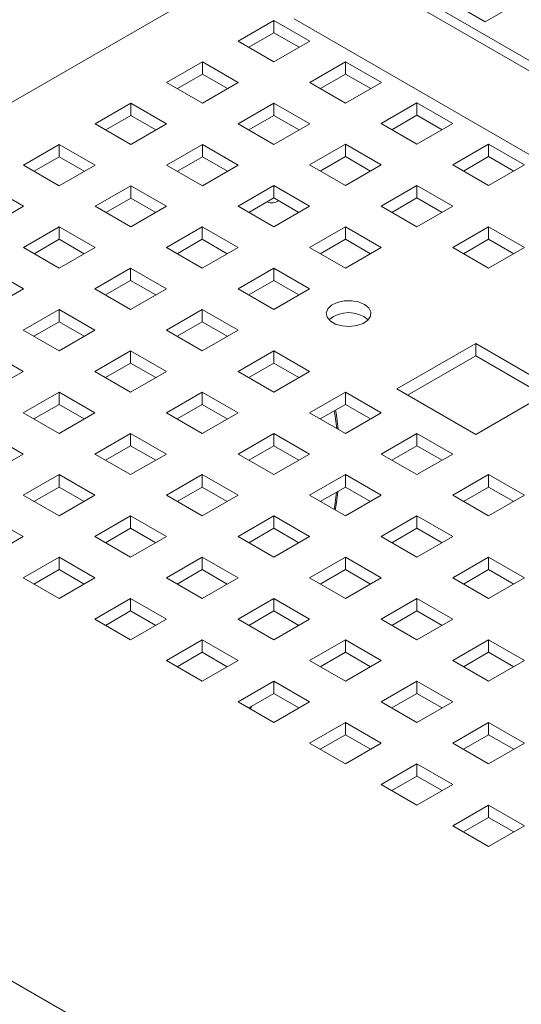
# Paper-space layout '2' of a CAD drawing. Header units: inches. Extents: x 1 to 109, y 1 to 85.
# Tile 39 of 66: x 76.21 to 78.2, y 33.55 to 37.44. Entities that reach past the tile are written whole.
import ezdxf

# ---------------------------------------------------------------- set-up
doc = ezdxf.new("R2010")
doc.units = ezdxf.units.IN
doc.header["$MEASUREMENT"] = 0

psp = doc.layouts.new('2')

# ---------------------------------------------------------------- linework, layer by layer
at = {"color": 7, "linetype": 'Continuous', "lineweight": 15, "ltscale": 5}
for p, q in [((82.7375, 40.9014), (73.7078, 35.6886)), ((89.2076, 30.9035), (77.5404, 37.6388)), ((77.6212, 37.6333), (89.2885, 30.898)), ((78.0541, 37.4358), (77.9127, 37.5174)), ((78.1955, 37.5174), (78.0541, 37.4358)), ((77.0777, 37.3595), (77.2191, 37.4412)), ((77.2191, 37.4412), (77.3606, 37.3595)), ((77.2191, 37.3923), (77.2191, 37.4412)), ((88.9663, 30.712), (77.2991, 37.4474)), ((77.2991, 37.4473), (88.9663, 30.7119)), ((77.2191, 37.3923), (77.12, 37.3351)), ((77.3183, 37.3351), (77.2191, 37.3923)), ((77.2191, 37.2779), (77.0777, 37.3595)), ((77.3606, 37.3595), (77.2191, 37.2779)), ((76.7949, 37.1962), (76.9363, 37.2779)), ((76.9363, 37.2779), (77.0777, 37.1962)), ((76.9363, 37.229), (76.9363, 37.2779)), ((77.3606, 37.1962), (77.502, 37.2779)), ((77.502, 37.2779), (77.6434, 37.1962)), ((77.502, 37.229), (77.502, 37.2779)), ((76.9363, 37.229), (76.8372, 37.1718)), ((77.0354, 37.1718), (76.9363, 37.229)), ((77.502, 37.229), (77.4029, 37.1718)), ((77.6011, 37.1718), (77.502, 37.229)), ((76.9363, 37.1146), (76.7949, 37.1962)), ((77.0777, 37.1962), (76.9363, 37.1146)), ((77.502, 37.1146), (77.3606, 37.1962)), ((77.6434, 37.1962), (77.502, 37.1146)), ((76.512, 37.033), (76.6535, 37.1146)), ((76.6535, 37.1146), (76.7949, 37.033)), ((76.6535, 37.0658), (76.6535, 37.1146)), ((77.0777, 37.033), (77.2191, 37.1146)), ((77.2191, 37.1146), (77.3606, 37.033)), ((77.2191, 37.0658), (77.2191, 37.1146)), ((77.6427, 37.0334), (77.7841, 37.115)), ((77.7841, 37.115), (77.9255, 37.0334)), ((77.7841, 37.115), (77.7841, 37.0662)), ((76.6535, 37.0658), (76.5543, 37.0085)), ((76.7526, 37.0085), (76.6535, 37.0658)), ((77.2191, 37.0658), (77.12, 37.0085)), ((77.3183, 37.0085), (77.2191, 37.0658)), ((77.685, 37.0089), (77.7841, 37.0662)), ((77.7841, 37.0662), (77.8833, 37.0089)), ((76.6535, 36.9513), (76.512, 37.033)), ((76.7949, 37.033), (76.6535, 36.9513)), ((77.2191, 36.9513), (77.0777, 37.033)), ((77.3606, 37.033), (77.2191, 36.9513)), ((77.7841, 36.9517), (77.6427, 37.0334)), ((77.9255, 37.0334), (77.7841, 36.9517)), ((76.2292, 36.8697), (76.3706, 36.9513)), ((76.3706, 36.9513), (76.512, 36.8697)), ((76.3706, 36.9025), (76.3706, 36.9513)), ((76.7949, 36.8697), (76.9363, 36.9513)), ((76.9363, 36.9513), (77.0777, 36.8697)), ((76.9363, 36.9025), (76.9363, 36.9513)), ((77.3599, 36.8701), (77.5013, 36.9517)), ((77.5013, 36.9517), (77.6427, 36.8701)), ((77.5013, 36.9517), (77.5013, 36.9029)), ((77.9255, 36.8701), (78.067, 36.9517)), ((78.067, 36.9517), (78.2084, 36.8701)), ((78.067, 36.9517), (78.067, 36.9029)), ((76.3706, 36.788), (76.2292, 36.8697)), ((76.3706, 36.9025), (76.2715, 36.8453)), ((76.4697, 36.8453), (76.3706, 36.9025)), ((76.512, 36.8697), (76.3706, 36.788)), ((76.9363, 36.788), (76.7949, 36.8697)), ((76.9363, 36.9025), (76.8372, 36.8453)), ((77.0354, 36.8453), (76.9363, 36.9025)), ((77.0777, 36.8697), (76.9363, 36.788)), ((77.5013, 36.7884), (77.3599, 36.8701)), ((77.4022, 36.8457), (77.5013, 36.9029)), ((77.5013, 36.9029), (77.6004, 36.8457)), ((77.6427, 36.8701), (77.5013, 36.7884)), ((78.067, 36.7884), (77.9255, 36.8701)), ((77.9678, 36.8457), (78.067, 36.9029)), ((78.067, 36.9029), (78.1661, 36.8457)), ((78.2084, 36.8701), (78.067, 36.7884)), ((76.0878, 36.788), (76.2292, 36.7064)), ((76.512, 36.7064), (76.6535, 36.788)), ((76.6535, 36.788), (76.7949, 36.7064)), ((76.6535, 36.7392), (76.6535, 36.788)), ((77.077, 36.7068), (77.2184, 36.7884)), ((77.2184, 36.7884), (77.3599, 36.7068)), ((77.2184, 36.7884), (77.2184, 36.7396)), ((77.6427, 36.7068), (77.7841, 36.7884)), ((77.7841, 36.7884), (77.9255, 36.7068)), ((77.7841, 36.7884), (77.7841, 36.7396)), ((76.6535, 36.7392), (76.5543, 36.682)), ((76.7526, 36.682), (76.6535, 36.7392)), ((77.1193, 36.6824), (77.2184, 36.7396)), ((77.2184, 36.7396), (77.3176, 36.6824)), ((77.685, 36.6824), (77.7841, 36.7396)), ((77.7841, 36.7396), (77.8833, 36.6824)), ((76.2292, 36.7064), (76.0878, 36.6247)), ((76.6535, 36.6247), (76.512, 36.7064)), ((76.7949, 36.7064), (76.6535, 36.6247)), ((77.2184, 36.6252), (77.077, 36.7068)), ((77.3599, 36.7068), (77.2184, 36.6252)), ((77.7841, 36.6252), (77.6427, 36.7068)), ((77.9255, 36.7068), (77.7841, 36.6252)), ((76.2292, 36.5431), (76.3706, 36.6247)), ((76.3706, 36.6247), (76.512, 36.5431)), ((76.3706, 36.5759), (76.3706, 36.6247)), ((76.7942, 36.5435), (76.9356, 36.6252)), ((76.9356, 36.6252), (77.077, 36.5435)), ((76.9356, 36.6252), (76.9356, 36.5763)), ((77.3599, 36.5435), (77.5013, 36.6252)), ((77.5013, 36.6252), (77.6427, 36.5435)), ((77.5013, 36.6252), (77.5013, 36.5763)), ((77.9255, 36.5435), (78.067, 36.6252)), ((78.067, 36.6252), (78.2084, 36.5435)), ((78.067, 36.6252), (78.067, 36.5763)), ((76.3706, 36.5759), (76.2715, 36.5187)), ((76.4697, 36.5187), (76.3706, 36.5759)), ((76.8365, 36.5191), (76.9356, 36.5763)), ((76.9356, 36.5763), (77.0347, 36.5191)), ((77.4022, 36.5191), (77.5013, 36.5763)), ((77.5013, 36.5763), (77.6004, 36.5191)), ((77.9678, 36.5191), (78.067, 36.5763)), ((78.067, 36.5763), (78.1661, 36.5191)), ((76.3706, 36.4615), (76.2292, 36.5431)), ((76.512, 36.5431), (76.3706, 36.4615)), ((76.9356, 36.4619), (76.7942, 36.5435)), ((77.077, 36.5435), (76.9356, 36.4619)), ((77.5013, 36.4619), (77.3599, 36.5435)), ((77.6427, 36.5435), (77.5013, 36.4619)), ((78.067, 36.4619), (77.9255, 36.5435)), ((78.2084, 36.5435), (78.067, 36.4619)), ((76.0878, 36.4615), (76.2292, 36.3798)), ((76.5113, 36.3802), (76.6528, 36.4619)), ((76.6528, 36.4619), (76.7942, 36.3802)), ((76.6528, 36.4619), (76.6528, 36.413)), ((77.077, 36.3802), (77.2184, 36.4619)), ((77.2184, 36.4619), (77.3599, 36.3802)), ((77.2184, 36.4619), (77.2184, 36.413)), ((76.5536, 36.3558), (76.6528, 36.413)), ((76.6528, 36.413), (76.7519, 36.3558)), ((77.1193, 36.3558), (77.2184, 36.413)), ((77.2184, 36.413), (77.3176, 36.3558)), ((76.2292, 36.3798), (76.0878, 36.2982)), ((76.6528, 36.2986), (76.5113, 36.3802)), ((76.7942, 36.3802), (76.6528, 36.2986)), ((77.2184, 36.2986), (77.077, 36.3802)), ((77.3599, 36.3802), (77.2184, 36.2986)), ((76.2285, 36.217), (76.3699, 36.2986)), ((76.3699, 36.2986), (76.5113, 36.217)), ((76.3699, 36.2986), (76.3699, 36.2498)), ((76.7942, 36.217), (76.9356, 36.2986)), ((76.9356, 36.2986), (77.077, 36.217)), ((76.9356, 36.2986), (76.9356, 36.2498)), ((76.2708, 36.1925), (76.3699, 36.2498)), ((76.3699, 36.2498), (76.469, 36.1925)), ((76.8365, 36.1925), (76.9356, 36.2498)), ((76.9356, 36.2498), (77.0347, 36.1925)), ((76.3699, 36.1353), (76.2285, 36.217)), ((76.5113, 36.217), (76.3699, 36.1353)), ((76.9356, 36.1353), (76.7942, 36.217)), ((77.077, 36.217), (76.9356, 36.1353)), ((76.0871, 36.1353), (76.2285, 36.0537)), ((76.5113, 36.0537), (76.6528, 36.1353)), ((76.6528, 36.1353), (76.7942, 36.0537)), ((76.6528, 36.1353), (76.6528, 36.0865)), ((77.077, 36.0537), (77.2184, 36.1353)), ((77.2184, 36.1353), (77.3599, 36.0537)), ((77.2184, 36.1353), (77.2184, 36.0865)), ((78.0161, 36.1639), (77.7049, 35.9843)), ((78.3272, 35.9843), (78.0161, 36.1639)), ((78.0161, 36.1151), (78.0161, 36.1639)), ((76.5536, 36.0293), (76.6528, 36.0865)), ((76.6528, 36.0865), (76.7519, 36.0293)), ((77.1193, 36.0293), (77.2184, 36.0865)), ((77.2184, 36.0865), (77.3176, 36.0293)), ((78.0161, 36.1151), (77.7472, 35.9599)), ((78.2849, 35.9599), (78.0161, 36.1151)), ((76.2285, 36.0537), (76.0871, 35.972)), ((76.6528, 35.972), (76.5113, 36.0537)), ((76.7942, 36.0537), (76.6528, 35.972)), ((77.2184, 35.972), (77.077, 36.0537)), ((77.3599, 36.0537), (77.2184, 35.972)), ((76.2285, 35.8904), (76.3699, 35.972)), ((76.3699, 35.972), (76.5113, 35.8904)), ((76.3699, 35.972), (76.3699, 35.9232)), ((76.7942, 35.8904), (76.9356, 35.972)), ((76.9356, 35.972), (77.077, 35.8904)), ((76.9356, 35.972), (76.9356, 35.9232)), ((77.3599, 35.8904), (77.5013, 35.972)), ((77.5013, 35.972), (77.6427, 35.8904)), ((77.5013, 35.972), (77.5013, 35.9232)), ((77.7049, 35.9843), (78.0161, 35.8047)), ((78.0161, 35.8047), (78.3272, 35.9843)), ((76.2708, 35.866), (76.3699, 35.9232)), ((76.3699, 35.9232), (76.469, 35.866)), ((76.8365, 35.866), (76.9356, 35.9232)), ((76.9356, 35.9232), (77.0347, 35.866)), ((77.4022, 35.866), (77.5013, 35.9232)), ((77.5013, 35.9232), (77.6004, 35.866)), ((76.3699, 35.8087), (76.2285, 35.8904)), ((76.5113, 35.8904), (76.3699, 35.8087)), ((76.9356, 35.8087), (76.7942, 35.8904)), ((77.077, 35.8904), (76.9356, 35.8087)), ((77.5013, 35.8087), (77.3599, 35.8904)), ((77.6427, 35.8904), (77.5013, 35.8087)), ((76.0871, 35.8087), (76.2285, 35.7271)), ((76.5113, 35.7271), (76.6528, 35.8087)), ((76.6528, 35.8087), (76.7942, 35.7271)), ((76.6528, 35.8087), (76.6528, 35.7599)), ((77.077, 35.7271), (77.2184, 35.8087)), ((77.2184, 35.8087), (77.3599, 35.7271)), ((77.2184, 35.8087), (77.2184, 35.7599)), ((77.6427, 35.7271), (77.7841, 35.8087)), ((77.7841, 35.8087), (77.9255, 35.7271)), ((77.7841, 35.8087), (77.7841, 35.7599)), ((76.5536, 35.7027), (76.6528, 35.7599)), ((76.6528, 35.7599), (76.7519, 35.7027)), ((77.1193, 35.7027), (77.2184, 35.7599)), ((77.2184, 35.7599), (77.3176, 35.7027)), ((77.685, 35.7027), (77.7841, 35.7599)), ((77.7841, 35.7599), (77.8833, 35.7027)), ((76.2285, 35.7271), (76.0871, 35.6455)), ((76.6528, 35.6455), (76.5113, 35.7271)), ((76.7942, 35.7271), (76.6528, 35.6455)), ((77.2184, 35.6455), (77.077, 35.7271)), ((77.3599, 35.7271), (77.2184, 35.6455)), ((77.7841, 35.6455), (77.6427, 35.7271)), ((77.9255, 35.7271), (77.7841, 35.6455)), ((76.2285, 35.5638), (76.3699, 35.6455)), ((76.3699, 35.6455), (76.5113, 35.5638)), ((76.3699, 35.6455), (76.3699, 35.5966)), ((76.7942, 35.5638), (76.9356, 35.6455)), ((76.9356, 35.6455), (77.077, 35.5638)), ((76.9356, 35.6455), (76.9356, 35.5966)), ((77.3599, 35.5638), (77.5013, 35.6455)), ((77.5013, 35.6455), (77.6427, 35.5638)), ((77.5013, 35.6455), (77.5013, 35.5966)), ((77.9255, 35.5638), (78.067, 35.6455)), ((78.067, 35.6455), (78.2084, 35.5638)), ((78.067, 35.6455), (78.067, 35.5966)), ((76.2708, 35.5394), (76.3699, 35.5966)), ((76.3699, 35.5966), (76.469, 35.5394)), ((76.8365, 35.5394), (76.9356, 35.5966)), ((76.9356, 35.5966), (77.0347, 35.5394)), ((77.4022, 35.5394), (77.5013, 35.5966)), ((77.5013, 35.5966), (77.6004, 35.5394)), ((77.9678, 35.5394), (78.067, 35.5966)), ((78.067, 35.5966), (78.1661, 35.5394)), ((76.3699, 35.4822), (76.2285, 35.5638)), ((76.5113, 35.5638), (76.3699, 35.4822)), ((76.9356, 35.4822), (76.7942, 35.5638)), ((77.077, 35.5638), (76.9356, 35.4822)), ((77.5013, 35.4822), (77.3599, 35.5638)), ((77.6427, 35.5638), (77.5013, 35.4822)), ((78.067, 35.4822), (77.9255, 35.5638)), ((78.2084, 35.5638), (78.067, 35.4822)), ((76.0871, 35.4822), (76.2285, 35.4005)), ((76.5113, 35.4005), (76.6528, 35.4822)), ((76.6528, 35.4822), (76.7942, 35.4005)), ((76.6528, 35.4822), (76.6528, 35.4334)), ((77.077, 35.4005), (77.2184, 35.4822)), ((77.2184, 35.4822), (77.3599, 35.4005)), ((77.2184, 35.4822), (77.2184, 35.4334)), ((77.6427, 35.4005), (77.7841, 35.4822)), ((77.7841, 35.4822), (77.9255, 35.4005)), ((77.7841, 35.4822), (77.7841, 35.4334)), ((76.5536, 35.3761), (76.6528, 35.4334)), ((76.6528, 35.4334), (76.7519, 35.3761)), ((77.1193, 35.3761), (77.2184, 35.4334)), ((77.2184, 35.4334), (77.3176, 35.3761)), ((77.685, 35.3761), (77.7841, 35.4334)), ((77.7841, 35.4334), (77.8833, 35.3761)), ((76.2285, 35.4005), (76.0871, 35.3189)), ((76.6528, 35.3189), (76.5113, 35.4005)), ((76.7942, 35.4005), (76.6528, 35.3189)), ((77.2184, 35.3189), (77.077, 35.4005)), ((77.3599, 35.4005), (77.2184, 35.3189)), ((77.7841, 35.3189), (77.6427, 35.4005)), ((77.9255, 35.4005), (77.7841, 35.3189)), ((76.2285, 35.2373), (76.3699, 35.3189)), ((76.3699, 35.3189), (76.5113, 35.2373)), ((76.3699, 35.3189), (76.3699, 35.2701)), ((76.7942, 35.2373), (76.9356, 35.3189)), ((76.9356, 35.3189), (77.077, 35.2373)), ((76.9356, 35.3189), (76.9356, 35.2701)), ((77.3599, 35.2373), (77.5013, 35.3189)), ((77.5013, 35.3189), (77.6427, 35.2373)), ((77.5013, 35.3189), (77.5013, 35.2701)), ((77.9255, 35.2373), (78.067, 35.3189)), ((78.067, 35.3189), (78.2084, 35.2373)), ((78.067, 35.3189), (78.067, 35.2701)), ((76.2708, 35.2128), (76.3699, 35.2701)), ((76.3699, 35.2701), (76.469, 35.2128)), ((76.8365, 35.2128), (76.9356, 35.2701)), ((76.9356, 35.2701), (77.0347, 35.2128)), ((77.4022, 35.2128), (77.5013, 35.2701)), ((77.5013, 35.2701), (77.6004, 35.2128)), ((77.9678, 35.2128), (78.067, 35.2701)), ((78.067, 35.2701), (78.1661, 35.2128)), ((76.3699, 35.1556), (76.2285, 35.2373)), ((76.5113, 35.2373), (76.3699, 35.1556)), ((76.9356, 35.1556), (76.7942, 35.2373)), ((77.077, 35.2373), (76.9356, 35.1556)), ((77.5013, 35.1556), (77.3599, 35.2373)), ((77.6427, 35.2373), (77.5013, 35.1556)), ((78.067, 35.1556), (77.9255, 35.2373)), ((78.2084, 35.2373), (78.067, 35.1556)), ((76.5113, 35.074), (76.6528, 35.1556)), ((76.6528, 35.1556), (76.7942, 35.074)), ((76.6528, 35.1556), (76.6528, 35.1068)), ((77.077, 35.074), (77.2184, 35.1556)), ((77.2184, 35.1556), (77.3599, 35.074)), ((77.2184, 35.1556), (77.2184, 35.1068)), ((77.6427, 35.074), (77.7841, 35.1556)), ((77.7841, 35.1556), (77.9255, 35.074)), ((77.7841, 35.1556), (77.7841, 35.1068)), ((76.5536, 35.0496), (76.6528, 35.1068)), ((76.6528, 35.1068), (76.7519, 35.0496)), ((77.1193, 35.0496), (77.2184, 35.1068)), ((77.2184, 35.1068), (77.3176, 35.0496)), ((77.685, 35.0496), (77.7841, 35.1068)), ((77.7841, 35.1068), (77.8833, 35.0496)), ((76.6528, 34.9923), (76.5113, 35.074)), ((76.7942, 35.074), (76.6528, 34.9923)), ((77.2184, 34.9923), (77.077, 35.074)), ((77.3599, 35.074), (77.2184, 34.9923)), ((77.3136, 35.0519), (77.3106, 35.0455)), ((77.7841, 34.9923), (77.6427, 35.074)), ((77.9255, 35.074), (77.7841, 34.9923)), ((76.7942, 34.9107), (76.9356, 34.9923)), ((76.9356, 34.9923), (77.077, 34.9107)), ((76.9356, 34.9923), (76.9356, 34.9435)), ((77.3599, 34.9107), (77.5013, 34.9923)), ((77.5013, 34.9923), (77.6427, 34.9107)), ((77.5013, 34.9923), (77.5013, 34.9435)), ((77.9255, 34.9107), (78.067, 34.9923)), ((78.067, 34.9923), (78.2084, 34.9107)), ((78.067, 34.9923), (78.067, 34.9435)), ((76.8365, 34.8863), (76.9356, 34.9435)), ((76.9356, 34.9435), (77.0347, 34.8863)), ((77.4022, 34.8863), (77.5013, 34.9435)), ((77.5013, 34.9435), (77.6004, 34.8863)), ((77.9678, 34.8863), (78.067, 34.9435)), ((78.067, 34.9435), (78.1661, 34.8863)), ((76.9356, 34.8291), (76.7942, 34.9107)), ((77.077, 34.9107), (76.9356, 34.8291)), ((77.5013, 34.8291), (77.3599, 34.9107)), ((77.6427, 34.9107), (77.5013, 34.8291)), ((78.067, 34.8291), (77.9255, 34.9107)), ((78.2084, 34.9107), (78.067, 34.8291)), ((77.077, 34.7474), (77.2184, 34.8291)), ((77.2184, 34.8291), (77.3599, 34.7474)), ((77.2184, 34.8291), (77.2184, 34.7802)), ((77.6427, 34.7474), (77.7841, 34.8291)), ((77.7841, 34.8291), (77.9255, 34.7474)), ((77.7841, 34.8291), (77.7841, 34.7802)), ((74.21, 34.7828), (85.3716, 28.3393)), ((77.1193, 34.723), (77.2184, 34.7802)), ((77.2184, 34.7802), (77.3176, 34.723)), ((77.685, 34.723), (77.7841, 34.7802)), ((77.7841, 34.7802), (77.8833, 34.723)), ((77.2184, 34.6658), (77.077, 34.7474)), ((77.1247, 34.7199), (77.1322, 34.7304)), ((77.3599, 34.7474), (77.2184, 34.6658)), ((77.7841, 34.6658), (77.6427, 34.7474)), ((77.9255, 34.7474), (77.7841, 34.6658)), ((77.3599, 34.5841), (77.5013, 34.6658)), ((77.5013, 34.6658), (77.6427, 34.5841)), ((77.5013, 34.6658), (77.5013, 34.6169)), ((77.9255, 34.5841), (78.067, 34.6658)), ((78.067, 34.6658), (78.2084, 34.5841)), ((78.067, 34.6658), (78.067, 34.6169)), ((77.4022, 34.5597), (77.5013, 34.6169)), ((77.5013, 34.6169), (77.6004, 34.5597)), ((77.9678, 34.5597), (78.067, 34.6169)), ((78.067, 34.6169), (78.1661, 34.5597)), ((77.5013, 34.5025), (77.3599, 34.5841)), ((77.6427, 34.5841), (77.5013, 34.5025)), ((78.067, 34.5025), (77.9255, 34.5841)), ((78.2084, 34.5841), (78.067, 34.5025)), ((77.6427, 34.4209), (77.7841, 34.5025)), ((77.7841, 34.5025), (77.9255, 34.4209)), ((77.7841, 34.5025), (77.7841, 34.4537)), ((77.685, 34.3964), (77.7841, 34.4537)), ((77.7841, 34.4537), (77.8833, 34.3964)), ((77.7841, 34.3392), (77.6427, 34.4209)), ((77.9255, 34.4209), (77.7841, 34.3392)), ((77.9255, 34.2576), (78.067, 34.3392)), ((78.067, 34.3392), (78.2084, 34.2576)), ((78.067, 34.3392), (78.067, 34.2904)), ((78.067, 34.1759), (77.9255, 34.2576)), ((77.9678, 34.2332), (78.067, 34.2904)), ((78.067, 34.2904), (78.1661, 34.2332)), ((78.2084, 34.2576), (78.067, 34.1759))]:
    psp.add_line(p, q, dxfattribs=at)
at = {"color": 7, "linetype": 'Continuous', "lineweight": 15, "ltscale": 5, "flags": 128}
for points in [[(77.5766, 36.3184), (77.5529, 36.3282), (77.525, 36.333), (77.4958, 36.3323), (77.4687, 36.3262), (77.4465, 36.3153), (77.4316, 36.3008), (77.4256, 36.2844), (77.4292, 36.2677), (77.442, 36.2526), (77.4626, 36.2407), (77.4888, 36.2333), (77.5177, 36.2312), (77.5462, 36.2347), (77.5712, 36.2433), (77.59, 36.2561), (77.6006, 36.2718), (77.6018, 36.2886), (77.5935, 36.3047), (77.5766, 36.3184)], [(77.4569, 35.8976), (77.4607, 35.8767), (77.4677, 35.8281)], [(77.4733, 35.8249), (77.4656, 35.8805), (77.4619, 35.9005)], [(77.4662, 35.5764), (77.4607, 35.5336), (77.4568, 35.5079)], [(77.461, 35.5055), (77.4656, 35.5354), (77.4712, 35.5793)]]:
    psp.add_lwpolyline(points, dxfattribs=at)
at = {"color": 7, "linetype": 'Continuous', "lineweight": 15, "ltscale": 25}
for centre, radius, start, end in [((77.2109, 36.7649), 0.0448, 245.8042, 306.0899), ((77.514, 36.166), 0.1203, 49.748, 130.252)]:
    psp.add_arc(centre, radius, start, end, dxfattribs=at)

doc.saveas('drawing.dxf')
